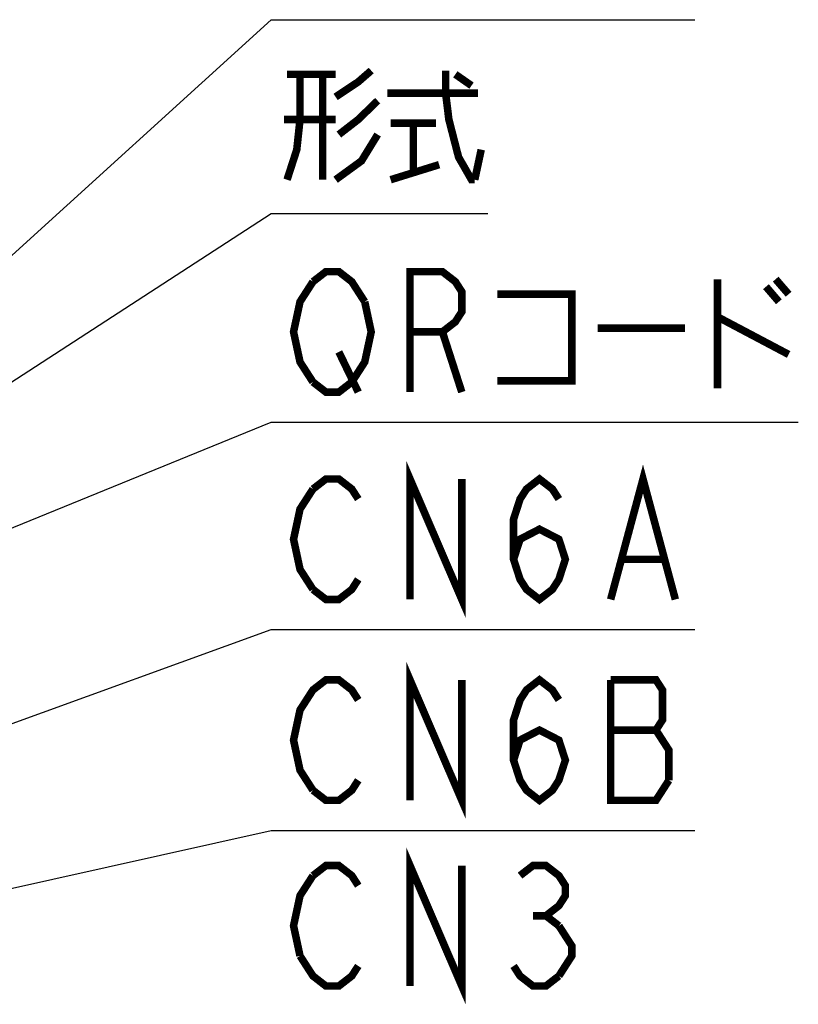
# Model space of a CAD drawing. Extents: x 0 to 1260, y 0 to 891.
# Tile 27 of 36: x 792 to 854, y 587 to 665. Entities that reach past the tile are written whole.
import ezdxf

# ---------------------------------------------------------------- set-up
doc = ezdxf.new("R2010")
doc.units = 0
doc.header["$LTSCALE"] = 69.3
doc.layers.get('0').update_dxf_attribs({"linetype": 'CONTINUOUS'})
doc.layers.add('ALL_NOTE', color=7, linetype='CONTINUOUS')

msp = doc.modelspace()

# ---------------------------------------------------------------- linework, layer by layer
at = {"color": 2, "linetype": 'CONTINUOUS'}
for p, q in [((783.41, 605.987), (812.25, 616.422)), ((812.25, 616.422), (813, 616.422)), ((813, 616.422), (846.024, 616.422)), ((783.41, 593.987), (812.25, 600.411)), ((812.25, 600.411), (813, 600.411)), ((813, 600.411), (846.024, 600.411))]:
    msp.add_line(p, q, dxfattribs=at)
at = {"color": 2, "linetype": 'CONTINUOUS', "const_width": 0.6}
for points in [[(823.32, 618.822), (823.32, 628.422), (827.448, 618.822), (827.448, 628.422)], [(839.316, 618.822), (841.896, 628.422), (844.476, 618.822)], [(815.58, 627.622), (816.612, 628.422), (817.644, 628.422), (818.676, 627.622), (819.192, 626.822)], [(831.576, 622.022), (832.092, 623.622), (833.64, 624.422), (835.188, 623.622), (835.704, 622.022), (835.188, 620.422), (834.672, 619.622), (833.64, 618.822), (832.608, 619.622), (832.092, 620.422), (831.576, 622.022), (831.576, 625.222), (832.092, 626.822), (832.608, 627.622), (833.64, 628.422), (834.672, 627.622), (835.188, 626.822)], [(815.58, 619.622), (814.548, 621.222), (814.032, 623.622), (814.548, 626.022), (815.58, 627.622)], [(840.348, 622.022), (843.444, 622.022)], [(819.192, 620.422), (818.676, 619.622), (817.644, 618.822), (816.612, 618.822), (815.58, 619.622)], [(823.32, 602.811), (823.32, 612.411), (827.448, 602.811), (827.448, 612.411)], [(815.58, 603.611), (814.548, 605.211), (814.032, 607.611), (814.548, 610.011), (815.064, 610.811), (815.58, 611.611), (816.612, 612.411), (817.644, 612.411), (818.676, 611.611), (819.192, 610.811)], [(831.576, 606.011), (832.092, 607.611), (833.64, 608.411), (835.188, 607.611), (835.704, 606.011), (835.188, 604.411), (834.672, 603.611), (833.64, 602.811), (832.608, 603.611), (832.092, 604.411), (831.576, 606.011), (831.576, 609.211), (832.092, 610.811), (832.608, 611.611), (833.64, 612.411), (834.672, 611.611), (835.188, 610.811)], [(842.928, 608.411), (843.444, 609.211), (843.444, 611.611), (842.928, 612.411), (839.316, 612.411)], [(839.316, 612.411), (839.316, 602.811), (842.928, 602.811), (843.96, 604.411)], [(839.316, 608.411), (842.928, 608.411)], [(843.96, 604.411), (843.96, 606.811), (842.928, 608.411)], [(819.192, 604.411), (818.676, 603.611), (817.644, 602.811), (816.612, 602.811), (815.58, 603.611)]]:
    msp.add_lwpolyline(points, dxfattribs=at)
at = {"layer": 'ALL_NOTE', "color": 2, "linetype": 'CONTINUOUS'}
for p, q in [((770.25, 626.882), (812.25, 665.029)), ((812.25, 665.029), (813, 665.029)), ((813, 665.029), (846.024, 665.029)), ((770.25, 622.38), (812.25, 649.575)), ((812.25, 649.575), (813, 649.575)), ((813, 649.575), (829.512, 649.575)), ((755.571, 609.833), (812.25, 632.949)), ((812.25, 632.949), (813, 632.949)), ((813, 632.949), (854.28, 632.949))]:
    msp.add_line(p, q, dxfattribs=at)
at = {"layer": 'ALL_NOTE', "color": 2, "linetype": 'CONTINUOUS', "const_width": 0.6}
for points in [[(814.548, 660.675), (814.548, 657.075), (814.29, 654.675), (813.516, 652.275)], [(813.516, 660.675), (817.386, 660.675)], [(816.354, 660.675), (816.354, 652.275)], [(817.386, 658.875), (819.192, 660.075), (820.224, 660.975)], [(826.158, 660.975), (826.158, 659.175), (826.416, 657.075), (827.19, 654.075), (828.222, 652.275), (828.48, 652.275)], [(826.932, 660.675), (828.222, 659.775)], [(821.514, 659.175), (828.738, 659.175)], [(820.74, 658.575), (819.192, 657.075), (817.644, 655.875)], [(817.386, 657.075), (813.258, 657.075)], [(821.772, 656.775), (825.384, 656.775)], [(823.578, 656.775), (823.578, 652.875)], [(820.74, 655.875), (819.45, 653.775), (817.386, 652.275)], [(828.48, 652.275), (828.996, 654.675)], [(821.772, 652.275), (825.642, 653.475)], [(815.58, 644.149), (816.612, 644.949), (817.644, 644.949), (818.676, 644.149), (819.708, 642.549)], [(823.32, 635.349), (823.32, 644.949), (825.9, 644.949), (826.932, 644.149), (827.448, 643.349), (827.448, 641.749), (826.932, 640.949), (825.9, 640.149), (823.32, 640.149)], [(815.58, 636.149), (814.548, 637.749), (814.032, 640.149), (814.548, 642.549), (815.58, 644.149)], [(847.83, 644.349), (847.83, 635.649)], [(852.474, 644.349), (853.506, 643.149)], [(851.7, 643.749), (852.732, 642.549)], [(819.708, 642.549), (820.224, 640.149), (819.708, 637.749), (819.192, 636.949)], [(830.286, 643.149), (836.22, 643.149), (836.22, 636.249), (830.286, 636.249)], [(847.83, 641.349), (853.506, 638.349)], [(825.9, 640.149), (827.448, 635.349)], [(838.284, 640.449), (845.25, 640.449)], [(817.644, 638.549), (819.192, 635.349)], [(819.192, 636.949), (818.676, 636.149), (817.644, 635.349), (816.612, 635.349), (815.58, 636.149)], [(823.32, 588.013), (823.32, 597.613), (827.448, 588.013), (827.448, 597.613)], [(815.58, 596.813), (816.612, 597.613), (817.644, 597.613), (818.676, 596.813), (819.192, 596.013)], [(832.092, 596.813), (833.124, 597.613), (834.156, 597.613), (835.188, 596.813), (835.704, 596.013), (835.704, 595.213), (835.188, 594.413), (834.156, 593.613), (835.188, 592.813)], [(814.548, 590.413), (814.032, 592.813), (814.548, 595.213), (815.58, 596.813)], [(833.124, 593.613), (834.156, 593.613)], [(835.188, 592.813), (836.22, 591.213), (836.22, 590.413), (835.188, 588.813)], [(819.192, 589.613), (818.676, 588.813), (817.644, 588.013), (816.612, 588.013), (815.58, 588.813), (814.548, 590.413)], [(835.188, 588.813), (834.156, 588.013), (833.124, 588.013), (832.092, 588.813), (831.576, 589.613)]]:
    msp.add_lwpolyline(points, dxfattribs=at)

doc.saveas('drawing.dxf')
